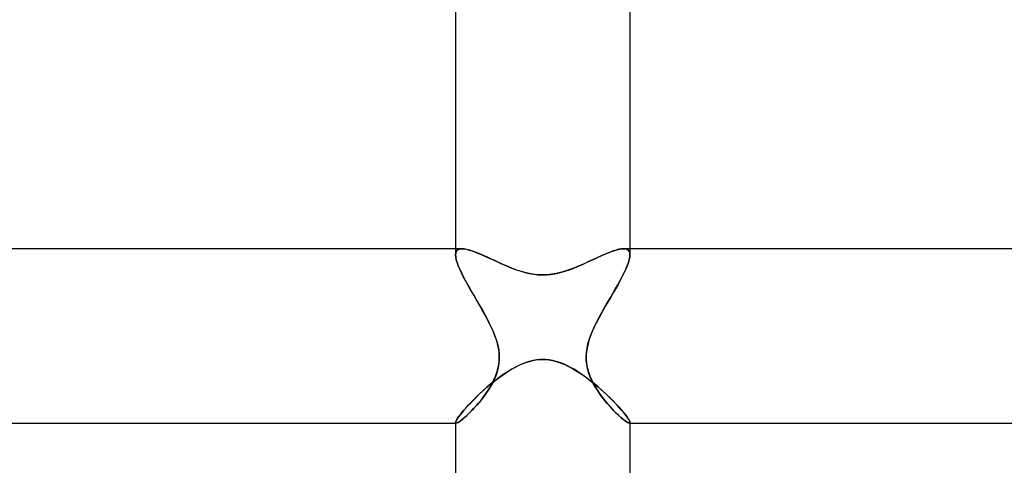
# Model space of a CAD drawing. Header units: millimetres. Extents: x -258 to 258, y -2 to 190.
# Tile 26 of 39: x -12 to 11, y 142 to 152. Entities that reach past the tile are written whole.
import ezdxf

# ---------------------------------------------------------------- set-up
doc = ezdxf.new("R2010")
doc.units = ezdxf.units.MM
doc.layers.add('HIDDEN', color=7, linetype='Continuous')
doc.layers.add('THICK', color=7, linetype='Continuous')

msp = doc.modelspace()

# ---------------------------------------------------------------- linework, layer by layer
at = {"layer": 'HIDDEN'}
for p, q in [((-2, 146.5), (-2, 146.358)), ((-2, 146.358), (-1.996, 146.403)), ((-1.996, 146.402), (-2, 146.358)), ((-1.996, 146.403), (-1.983, 146.439)), ((-1.984, 146.437), (-1.996, 146.402)), ((-1.963, 146.465), (-1.984, 146.437)), ((-1.983, 146.439), (-1.962, 146.466)), ((-1.934, 146.485), (-1.963, 146.465)), ((-1.962, 146.466), (-1.932, 146.485)), ((-1.897, 146.496), (-1.934, 146.485)), ((-1.932, 146.485), (-1.895, 146.497)), ((-1.853, 146.5), (-1.897, 146.496)), ((-1.895, 146.497), (-1.851, 146.5)), ((-1.8, 146.496), (-1.853, 146.5)), ((-1.741, 146.485), (-1.8, 146.496)), ((-1.675, 146.468), (-1.741, 146.485)), ((-1.603, 146.444), (-1.675, 146.468)), ((-1.526, 146.416), (-1.603, 146.444)), ((-1.444, 146.382), (-1.526, 146.416)), ((-1.359, 146.345), (-1.444, 146.382)), ((1.473, 146.394), (1.394, 146.361)), ((1.548, 146.424), (1.473, 146.394)), ((1.618, 146.45), (1.548, 146.424)), ((1.685, 146.471), (1.618, 146.45)), ((1.746, 146.487), (1.685, 146.471)), ((1.802, 146.496), (1.746, 146.487)), ((1.851, 146.5), (1.802, 146.496)), ((1.895, 146.497), (1.851, 146.5)), ((1.853, 146.5), (1.897, 146.496)), ((1.932, 146.485), (1.895, 146.497)), ((1.897, 146.496), (1.934, 146.485)), ((1.962, 146.466), (1.932, 146.485)), ((1.934, 146.485), (1.963, 146.465)), ((1.983, 146.439), (1.962, 146.466)), ((1.963, 146.465), (1.984, 146.437)), ((1.996, 146.403), (1.983, 146.439)), ((1.984, 146.437), (1.996, 146.402)), ((2, 146.358), (1.996, 146.403)), ((1.996, 146.402), (2, 146.358)), ((2, 146.5), (2, 146.358)), ((-1.996, 146.307), (-2, 146.358)), ((-2, 146.358), (-1.996, 146.306)), ((-1.984, 146.248), (-1.996, 146.307)), ((-1.996, 146.306), (-1.984, 146.247)), ((-1.965, 146.182), (-1.984, 146.248)), ((-1.984, 146.247), (-1.964, 146.181)), ((-1.938, 146.11), (-1.965, 146.182)), ((-1.964, 146.181), (-1.938, 146.109)), ((-1.27, 146.305), (-1.359, 146.345)), ((-1.179, 146.263), (-1.27, 146.305)), ((-1.086, 146.22), (-1.179, 146.263)), ((-0.99, 146.176), (-1.086, 146.22)), ((-0.894, 146.133), (-0.99, 146.176)), ((0.963, 146.164), (0.873, 146.124)), ((1.052, 146.204), (0.963, 146.164)), ((1.141, 146.245), (1.052, 146.204)), ((1.227, 146.285), (1.141, 146.245)), ((1.312, 146.324), (1.227, 146.285)), ((1.394, 146.361), (1.312, 146.324)), ((1.938, 146.11), (1.965, 146.182)), ((1.964, 146.181), (1.938, 146.109)), ((1.984, 146.247), (1.964, 146.181)), ((1.965, 146.182), (1.984, 146.248)), ((1.984, 146.248), (1.996, 146.307)), ((1.996, 146.306), (1.984, 146.247)), ((1.996, 146.307), (2, 146.358)), ((2, 146.358), (1.996, 146.306)), ((-1.905, 146.032), (-1.938, 146.11)), ((-1.938, 146.109), (-1.905, 146.032)), ((-1.866, 145.949), (-1.905, 146.032)), ((-1.905, 146.032), (-1.867, 145.951)), ((-1.867, 145.951), (-1.824, 145.865)), ((-1.822, 145.861), (-1.866, 145.949)), ((-0.796, 146.09), (-0.894, 146.133)), ((-0.695, 146.05), (-0.796, 146.09)), ((-0.592, 146.011), (-0.695, 146.05)), ((-0.487, 145.977), (-0.592, 146.011)), ((-0.381, 145.947), (-0.487, 145.977)), ((-0.277, 145.925), (-0.381, 145.947)), ((0.308, 145.931), (0.207, 145.913)), ((0.407, 145.954), (0.308, 145.931)), ((0.504, 145.982), (0.407, 145.954)), ((0.599, 146.014), (0.504, 145.982)), ((0.691, 146.048), (0.599, 146.014)), ((0.782, 146.085), (0.691, 146.048)), ((0.873, 146.124), (0.782, 146.085)), ((1.822, 145.861), (1.866, 145.949)), ((1.867, 145.951), (1.824, 145.865)), ((1.866, 145.949), (1.905, 146.032)), ((1.905, 146.032), (1.867, 145.951)), ((1.905, 146.032), (1.938, 146.11)), ((1.938, 146.109), (1.905, 146.032)), ((-1.824, 145.865), (-1.777, 145.776)), ((-1.773, 145.768), (-1.822, 145.861)), ((-1.777, 145.776), (-1.727, 145.683)), ((-1.72, 145.672), (-1.773, 145.768)), ((-0.18, 145.909), (-0.277, 145.925)), ((-0.087, 145.901), (-0.18, 145.909)), ((0, 145.898), (-0.087, 145.901)), ((0.104, 145.902), (0, 145.898)), ((0.207, 145.913), (0.104, 145.902)), ((1.72, 145.672), (1.773, 145.768)), ((1.777, 145.776), (1.727, 145.683)), ((1.773, 145.768), (1.822, 145.861)), ((1.824, 145.865), (1.777, 145.776)), ((-1.727, 145.683), (-1.673, 145.588)), ((-1.664, 145.572), (-1.72, 145.672)), ((-1.673, 145.588), (-1.617, 145.491)), ((-1.605, 145.47), (-1.664, 145.572)), ((-1.617, 145.491), (-1.559, 145.392)), ((1.617, 145.491), (1.559, 145.392)), ((1.605, 145.47), (1.664, 145.572)), ((1.673, 145.588), (1.617, 145.491)), ((1.664, 145.572), (1.72, 145.672)), ((1.727, 145.683), (1.673, 145.588)), ((-1.543, 145.364), (-1.605, 145.47)), ((-1.559, 145.392), (-1.501, 145.292)), ((-1.481, 145.257), (-1.543, 145.364)), ((-1.501, 145.292), (-1.443, 145.192)), ((-1.419, 145.149), (-1.481, 145.257)), ((1.419, 145.149), (1.481, 145.257)), ((1.501, 145.292), (1.443, 145.192)), ((1.481, 145.257), (1.543, 145.364)), ((1.559, 145.392), (1.501, 145.292)), ((1.543, 145.364), (1.605, 145.47)), ((-1.443, 145.192), (-1.386, 145.092)), ((-1.357, 145.04), (-1.419, 145.149)), ((-1.386, 145.092), (-1.331, 144.993)), ((-1.298, 144.932), (-1.357, 145.04)), ((1.298, 144.932), (1.357, 145.04)), ((1.386, 145.092), (1.331, 144.993)), ((1.357, 145.04), (1.419, 145.149)), ((1.443, 145.192), (1.386, 145.092)), ((-1.331, 144.993), (-1.278, 144.894)), ((-1.241, 144.824), (-1.298, 144.932)), ((-1.278, 144.894), (-1.227, 144.796)), ((-1.189, 144.717), (-1.241, 144.824)), ((1.189, 144.717), (1.241, 144.824)), ((1.278, 144.894), (1.227, 144.796)), ((1.241, 144.824), (1.298, 144.932)), ((1.331, 144.993), (1.278, 144.894)), ((-1.227, 144.796), (-1.18, 144.699)), ((-1.14, 144.61), (-1.189, 144.717)), ((-1.18, 144.699), (-1.136, 144.6)), ((-1.096, 144.5), (-1.14, 144.61)), ((-1.136, 144.6), (-1.096, 144.5)), ((1.096, 144.5), (1.14, 144.61)), ((1.136, 144.6), (1.096, 144.5)), ((1.18, 144.699), (1.136, 144.6)), ((1.14, 144.61), (1.189, 144.717)), ((1.227, 144.796), (1.18, 144.699)), ((-1.064, 144.409), (-1.096, 144.5)), ((-1.096, 144.5), (-1.06, 144.395)), ((-1.037, 144.316), (-1.064, 144.409)), ((-1.06, 144.395), (-1.031, 144.29)), ((1.06, 144.395), (1.031, 144.29)), ((1.038, 144.316), (1.064, 144.409)), ((1.096, 144.5), (1.06, 144.395)), ((1.064, 144.409), (1.096, 144.5)), ((-1.017, 144.222), (-1.037, 144.316)), ((-1.031, 144.29), (-1.01, 144.183)), ((-1.002, 144.127), (-1.017, 144.222)), ((-1.01, 144.183), (-0.998, 144.077)), ((-0.996, 144.031), (-1.002, 144.127)), ((0.996, 144.031), (1.002, 144.127)), ((1.01, 144.183), (0.998, 144.077)), ((1.002, 144.127), (1.017, 144.222)), ((1.031, 144.29), (1.01, 144.183)), ((1.017, 144.222), (1.038, 144.316)), ((-1.008, 143.841), (-0.998, 143.935)), ((-0.996, 143.973), (-1.004, 143.871)), ((-0.998, 144.077), (-0.996, 143.973)), ((-0.998, 143.935), (-0.996, 144.031)), ((-0.39, 143.889), (-0.307, 143.915)), ((-0.307, 143.915), (-0.226, 143.935)), ((-0.226, 143.935), (-0.149, 143.949)), ((-0.149, 143.949), (-0.073, 143.956)), ((-0.073, 143.956), (0, 143.959)), ((0, 143.959), (0.07, 143.957)), ((0.07, 143.957), (0.142, 143.949)), ((0.142, 143.949), (0.222, 143.936)), ((0.222, 143.936), (0.309, 143.914)), ((0.309, 143.914), (0.403, 143.884)), ((0.998, 144.077), (0.996, 143.973)), ((0.998, 143.935), (0.996, 144.031)), ((0.996, 143.973), (1.004, 143.871)), ((1.008, 143.841), (0.998, 143.935)), ((-1.046, 143.677), (-1.078, 143.586)), ((-1.052, 143.659), (-1.027, 143.749)), ((-1.021, 143.772), (-1.046, 143.677)), ((-1.027, 143.749), (-1.008, 143.841)), ((-1.004, 143.871), (-1.021, 143.772)), ((-0.876, 143.633), (-0.798, 143.684)), ((-0.798, 143.684), (-0.718, 143.733)), ((-0.718, 143.733), (-0.637, 143.778)), ((-0.637, 143.778), (-0.556, 143.82)), ((-0.556, 143.82), (-0.473, 143.857)), ((-0.473, 143.857), (-0.39, 143.889)), ((0.403, 143.884), (0.505, 143.843)), ((0.505, 143.843), (0.607, 143.794)), ((0.607, 143.794), (0.708, 143.739)), ((0.708, 143.739), (0.808, 143.678)), ((0.808, 143.678), (0.906, 143.612)), ((1.004, 143.871), (1.021, 143.772)), ((1.026, 143.749), (1.008, 143.841)), ((1.021, 143.772), (1.046, 143.677)), ((1.052, 143.66), (1.026, 143.749)), ((1.046, 143.677), (1.078, 143.586)), ((-1.18, 143.405), (-1.105, 143.465)), ((-1.159, 143.41), (-1.119, 143.49)), ((-1.115, 143.499), (-1.156, 143.415)), ((-1.119, 143.49), (-1.083, 143.573)), ((-1.078, 143.586), (-1.115, 143.499)), ((-1.105, 143.465), (-1.03, 143.523)), ((-1.083, 143.573), (-1.052, 143.659)), ((-1.03, 143.523), (-0.954, 143.579)), ((-0.954, 143.579), (-0.876, 143.633)), ((0.906, 143.612), (1.003, 143.543)), ((1.003, 143.543), (1.097, 143.471)), ((1.083, 143.573), (1.052, 143.66)), ((1.078, 143.586), (1.115, 143.499)), ((1.119, 143.49), (1.083, 143.573)), ((1.097, 143.471), (1.19, 143.397)), ((1.115, 143.499), (1.156, 143.415)), ((1.159, 143.41), (1.119, 143.49)), ((-1.464, 143.154), (-1.396, 143.218)), ((-1.396, 143.218), (-1.325, 143.281)), ((-1.325, 143.281), (-1.253, 143.343)), ((-1.304, 143.175), (-1.253, 143.252)), ((-1.247, 143.26), (-1.296, 143.187)), ((-1.253, 143.343), (-1.18, 143.405)), ((-1.253, 143.252), (-1.204, 143.33)), ((-1.201, 143.336), (-1.247, 143.26)), ((-1.204, 143.33), (-1.159, 143.41)), ((-1.156, 143.415), (-1.201, 143.336)), ((1.156, 143.415), (1.201, 143.336)), ((1.204, 143.33), (1.159, 143.41)), ((1.19, 143.397), (1.28, 143.321)), ((1.201, 143.336), (1.247, 143.26)), ((1.253, 143.252), (1.204, 143.33)), ((1.247, 143.26), (1.296, 143.187)), ((1.304, 143.176), (1.253, 143.252)), ((1.28, 143.321), (1.367, 143.244)), ((1.367, 143.244), (1.451, 143.167)), ((-1.652, 142.968), (-1.592, 143.029)), ((-1.592, 143.029), (-1.53, 143.091)), ((-1.53, 143.091), (-1.464, 143.154)), ((-1.471, 142.96), (-1.414, 143.029)), ((-1.4, 143.047), (-1.454, 142.98)), ((-1.414, 143.029), (-1.358, 143.101)), ((-1.347, 143.116), (-1.4, 143.047)), ((-1.358, 143.101), (-1.304, 143.175)), ((-1.296, 143.187), (-1.347, 143.116)), ((1.296, 143.187), (1.347, 143.116)), ((1.358, 143.101), (1.304, 143.176)), ((1.347, 143.116), (1.4, 143.047)), ((1.414, 143.029), (1.358, 143.101)), ((1.4, 143.047), (1.454, 142.98)), ((1.471, 142.96), (1.414, 143.029)), ((1.451, 143.167), (1.531, 143.09)), ((1.531, 143.09), (1.607, 143.015)), ((1.607, 143.015), (1.677, 142.942)), ((-1.851, 142.747), (-1.808, 142.798)), ((-1.808, 142.798), (-1.76, 142.852)), ((-1.76, 142.852), (-1.708, 142.909)), ((-1.708, 142.909), (-1.652, 142.968)), ((-1.694, 142.72), (-1.64, 142.773)), ((-1.616, 142.798), (-1.669, 142.745)), ((-1.64, 142.773), (-1.585, 142.831)), ((-1.563, 142.856), (-1.616, 142.798)), ((-1.585, 142.831), (-1.528, 142.894)), ((-1.508, 142.916), (-1.563, 142.856)), ((-1.528, 142.894), (-1.471, 142.96)), ((-1.454, 142.98), (-1.508, 142.916)), ((1.454, 142.98), (1.508, 142.916)), ((1.528, 142.894), (1.471, 142.96)), ((1.508, 142.916), (1.563, 142.856)), ((1.585, 142.832), (1.528, 142.894)), ((1.563, 142.856), (1.616, 142.798)), ((1.64, 142.773), (1.585, 142.832)), ((1.616, 142.798), (1.669, 142.745)), ((1.694, 142.72), (1.64, 142.773)), ((1.677, 142.942), (1.742, 142.872)), ((1.742, 142.872), (1.8, 142.807)), ((1.8, 142.807), (1.852, 142.746)), ((-1.997, 142.531), (-1.987, 142.554)), ((-1.987, 142.554), (-1.972, 142.583)), ((-1.972, 142.583), (-1.95, 142.617)), ((-1.95, 142.617), (-1.922, 142.656)), ((-1.922, 142.656), (-1.889, 142.699)), ((-1.888, 142.552), (-1.92, 142.529)), ((-1.913, 142.534), (-1.878, 142.559)), ((-1.889, 142.699), (-1.851, 142.747)), ((-1.851, 142.58), (-1.888, 142.552)), ((-1.878, 142.559), (-1.837, 142.591)), ((-1.81, 142.613), (-1.851, 142.58)), ((-1.837, 142.591), (-1.793, 142.628)), ((-1.766, 142.652), (-1.81, 142.613)), ((-1.793, 142.628), (-1.745, 142.671)), ((-1.719, 142.696), (-1.766, 142.652)), ((-1.745, 142.671), (-1.694, 142.72)), ((-1.669, 142.745), (-1.719, 142.696)), ((1.669, 142.745), (1.719, 142.696)), ((1.745, 142.672), (1.694, 142.72)), ((1.719, 142.696), (1.766, 142.652)), ((1.793, 142.628), (1.745, 142.672)), ((1.766, 142.652), (1.81, 142.613)), ((1.837, 142.591), (1.793, 142.628)), ((1.81, 142.613), (1.851, 142.58)), ((1.877, 142.559), (1.837, 142.591)), ((1.851, 142.58), (1.888, 142.552)), ((1.852, 142.746), (1.897, 142.69)), ((1.913, 142.534), (1.877, 142.559)), ((1.888, 142.552), (1.92, 142.529)), ((1.897, 142.69), (1.934, 142.64)), ((1.934, 142.64), (1.963, 142.597)), ((1.963, 142.597), (1.984, 142.562)), ((1.984, 142.562), (1.996, 142.534)), ((-2, 142.515), (-1.997, 142.531)), ((-2, 142.51), (-2, 142.515)), ((-2, 142.514), (-2, 142.51)), ((-2, 142.51), (-1.998, 142.506)), ((-1.998, 142.506), (-2, 142.51)), ((-2, 142.5), (-1.986, 142.5)), ((-1.998, 142.506), (-1.996, 142.504)), ((-1.996, 142.504), (-1.998, 142.506)), ((-1.996, 142.504), (-1.994, 142.502)), ((-1.994, 142.502), (-1.996, 142.504)), ((-1.994, 142.502), (-1.99, 142.5)), ((-1.99, 142.5), (-1.994, 142.502)), ((-1.99, 142.5), (-1.986, 142.5)), ((-1.986, 142.5), (-1.99, 142.5)), ((-1.986, 142.5), (-1.968, 142.504)), ((-1.969, 142.503), (-1.986, 142.5)), ((-1.947, 142.513), (-1.969, 142.503)), ((-1.968, 142.504), (-1.943, 142.515)), ((-1.92, 142.529), (-1.947, 142.513)), ((-1.943, 142.515), (-1.913, 142.534)), ((1.943, 142.515), (1.913, 142.534)), ((1.92, 142.529), (1.947, 142.513)), ((1.968, 142.504), (1.943, 142.515)), ((1.947, 142.513), (1.969, 142.503)), ((1.986, 142.5), (1.968, 142.504)), ((1.969, 142.503), (1.986, 142.5)), ((1.99, 142.5), (1.986, 142.5)), ((1.986, 142.5), (1.99, 142.5)), ((1.986, 142.5), (2, 142.5)), ((1.994, 142.502), (1.99, 142.5)), ((1.99, 142.5), (1.994, 142.502)), ((1.996, 142.504), (1.994, 142.502)), ((1.994, 142.502), (1.996, 142.504)), ((1.996, 142.534), (2, 142.514)), ((1.998, 142.506), (1.996, 142.504)), ((1.996, 142.504), (1.998, 142.506)), ((2, 142.51), (1.998, 142.506)), ((1.998, 142.506), (2, 142.51)), ((2, 142.51), (2, 142.515)), ((2, 142.514), (2, 142.51))]:
    msp.add_line(p, q, dxfattribs=at)
at = {"layer": 'THICK'}
for p, q in [((-2, 152.009), (-2, 146.5)), ((2, 152.009), (2, 146.5)), ((-1.853, 146.5), (-176.365, 146.5)), ((-1.851, 146.5), (-1.802, 146.496)), ((-1.802, 146.496), (-1.746, 146.487)), ((-1.746, 146.487), (-1.685, 146.471)), ((-1.685, 146.471), (-1.618, 146.45)), ((-1.618, 146.45), (-1.548, 146.424)), ((-1.548, 146.424), (-1.473, 146.394)), ((-1.473, 146.394), (-1.394, 146.361)), ((1.359, 146.345), (1.444, 146.382)), ((1.444, 146.382), (1.526, 146.416)), ((1.526, 146.416), (1.603, 146.444)), ((1.603, 146.444), (1.675, 146.468)), ((1.675, 146.468), (1.741, 146.485)), ((1.741, 146.485), (1.8, 146.496)), ((1.8, 146.496), (1.853, 146.5)), ((176.365, 146.5), (1.853, 146.5)), ((-1.394, 146.361), (-1.312, 146.324)), ((-1.312, 146.324), (-1.227, 146.285)), ((-1.227, 146.285), (-1.141, 146.245)), ((-1.141, 146.245), (-1.052, 146.204)), ((-1.052, 146.204), (-0.963, 146.164)), ((-0.963, 146.164), (-0.873, 146.124)), ((0.894, 146.133), (0.99, 146.176)), ((0.99, 146.176), (1.086, 146.22)), ((1.086, 146.22), (1.179, 146.263)), ((1.179, 146.263), (1.27, 146.305)), ((1.27, 146.305), (1.359, 146.345)), ((-0.873, 146.124), (-0.782, 146.085)), ((-0.782, 146.085), (-0.691, 146.048)), ((-0.691, 146.048), (-0.599, 146.014)), ((-0.599, 146.014), (-0.504, 145.982)), ((-0.504, 145.982), (-0.407, 145.954)), ((-0.407, 145.954), (-0.308, 145.931)), ((-0.308, 145.931), (-0.207, 145.913)), ((0.277, 145.925), (0.381, 145.947)), ((0.381, 145.947), (0.487, 145.977)), ((0.487, 145.977), (0.592, 146.011)), ((0.592, 146.011), (0.695, 146.05)), ((0.695, 146.05), (0.796, 146.09)), ((0.796, 146.09), (0.894, 146.133)), ((-0.207, 145.913), (-0.104, 145.902)), ((-0.104, 145.902), (0, 145.898)), ((0, 145.898), (0.087, 145.901)), ((0.087, 145.901), (0.18, 145.909)), ((0.18, 145.909), (0.277, 145.925)), ((-0.309, 143.914), (-0.403, 143.884)), ((-0.222, 143.936), (-0.309, 143.914)), ((-0.142, 143.949), (-0.222, 143.936)), ((-0.07, 143.957), (-0.142, 143.949)), ((0, 143.959), (-0.07, 143.957)), ((0.073, 143.956), (0, 143.959)), ((0.149, 143.949), (0.073, 143.956)), ((0.226, 143.935), (0.149, 143.949)), ((0.307, 143.915), (0.226, 143.935)), ((0.39, 143.889), (0.307, 143.915)), ((-0.808, 143.678), (-0.906, 143.612)), ((-0.708, 143.739), (-0.808, 143.678)), ((-0.607, 143.794), (-0.708, 143.739)), ((-0.505, 143.843), (-0.607, 143.794)), ((-0.403, 143.884), (-0.505, 143.843)), ((0.473, 143.857), (0.39, 143.889)), ((0.556, 143.82), (0.473, 143.857)), ((0.637, 143.778), (0.556, 143.82)), ((0.718, 143.733), (0.637, 143.778)), ((0.798, 143.684), (0.718, 143.733)), ((0.876, 143.633), (0.798, 143.684)), ((-1.097, 143.471), (-1.19, 143.397)), ((-1.003, 143.543), (-1.097, 143.471)), ((-0.906, 143.612), (-1.003, 143.543)), ((0.954, 143.579), (0.876, 143.633)), ((1.03, 143.523), (0.954, 143.579)), ((1.105, 143.465), (1.03, 143.523)), ((1.18, 143.405), (1.105, 143.465)), ((-1.367, 143.244), (-1.451, 143.167)), ((-1.28, 143.321), (-1.367, 143.244)), ((-1.19, 143.397), (-1.28, 143.321)), ((1.253, 143.343), (1.18, 143.405)), ((1.325, 143.281), (1.253, 143.343)), ((1.396, 143.218), (1.325, 143.281)), ((1.464, 143.154), (1.396, 143.218)), ((-1.607, 143.015), (-1.677, 142.942)), ((-1.531, 143.09), (-1.607, 143.015)), ((-1.451, 143.167), (-1.531, 143.09)), ((1.53, 143.091), (1.464, 143.154)), ((1.592, 143.029), (1.53, 143.091)), ((1.652, 142.968), (1.592, 143.029)), ((-1.8, 142.807), (-1.852, 142.746)), ((-1.742, 142.872), (-1.8, 142.807)), ((-1.677, 142.942), (-1.742, 142.872)), ((1.708, 142.909), (1.652, 142.968)), ((1.76, 142.852), (1.708, 142.909)), ((1.808, 142.798), (1.76, 142.852)), ((1.851, 142.747), (1.808, 142.798)), ((-1.984, 142.562), (-1.996, 142.534)), ((-1.963, 142.597), (-1.984, 142.562)), ((-1.934, 142.64), (-1.963, 142.597)), ((-1.897, 142.69), (-1.934, 142.64)), ((-1.852, 142.746), (-1.897, 142.69)), ((1.889, 142.699), (1.851, 142.747)), ((1.922, 142.656), (1.889, 142.699)), ((1.95, 142.617), (1.922, 142.656)), ((1.972, 142.583), (1.95, 142.617)), ((1.987, 142.554), (1.972, 142.583)), ((1.997, 142.531), (1.987, 142.554)), ((-176.364, 142.5), (-2, 142.5)), ((-1.996, 142.534), (-2, 142.514)), ((-2, 142.515), (-2, 137)), ((2, 142.515), (1.997, 142.531)), ((2, 142.515), (2, 137)), ((2, 142.5), (176.364, 142.5))]:
    msp.add_line(p, q, dxfattribs=at)

doc.saveas('drawing.dxf')
